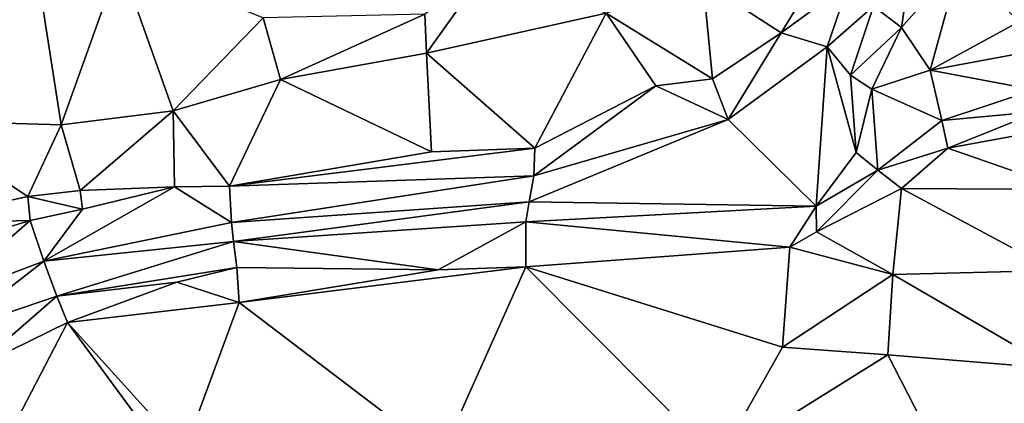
# Model space of a CAD drawing. Header units: feet. Extents: x 116535 to 120173, y 200032 to 203855.
# Tile 54 of 87: x 118314 to 118436, y 202515 to 202562. Entities that reach past the tile are written whole.
import ezdxf

# ---------------------------------------------------------------- set-up
doc = ezdxf.new("R2010")
doc.units = ezdxf.units.FT
doc.header["$MEASUREMENT"] = 0
doc.layers.add('V-TOPO-TINN-3DFC', color=3, linetype='Continuous')

msp = doc.modelspace()

# ---------------------------------------------------------------- linework, layer by layer
at = {"layer": 'V-TOPO-TINN-3DFC'}
for points in [[(118437.7498, 202562.1236, 563.4931), (118443.6882, 202575.2031, 567.8872), (118430.4722, 202569.6396, 558.6266)], [(118423.2178, 202561.3945, 558.6012), (118424.5795, 202570.67, 557.9798), (118419.7654, 202564.0365, 558.2371)], [(118430.4722, 202569.6396, 558.6266), (118424.5795, 202570.67, 557.9798), (118423.2178, 202561.3945, 558.6012)], [(118326.6357, 202569.6544, 558.8225), (118316.462534, 202568.162522, 558.886702), (118319.383346, 202549.373385, 559.047161)], [(118333.2302, 202551.1294, 558.9953), (118326.6357, 202569.6544, 558.8225), (118319.383346, 202549.373385, 559.047161)], [(118333.2302, 202551.1294, 558.9953), (118344.3522, 202562.6201, 558.5828), (118326.6357, 202569.6544, 558.8225)], [(118408.3573, 202560.7475, 558.4673), (118413.3191, 202568.8685, 559.206), (118398.7372, 202567.0189, 559.3853)], [(118408.3573, 202560.7475, 558.4673), (118416.7229, 202566.8933, 558.5047), (118413.3191, 202568.8685, 559.206)], [(118426.7852, 202556.1513, 560.7638), (118430.4722, 202569.6396, 558.6266), (118423.2178, 202561.3945, 558.6012)], [(118426.7852, 202556.1513, 560.7638), (118437.7498, 202562.1236, 563.4931), (118430.4722, 202569.6396, 558.6266)], [(118316.462534, 202568.162522, 558.886702), (118299.528351, 202565.61453, 558.37236), (118301.065653, 202549.938831, 558.86215)], [(118316.462534, 202568.162522, 558.886702), (118301.065653, 202549.938831, 558.86215), (118319.383346, 202549.373385, 559.047161)], [(118364.5392, 202558.2348, 559.735), (118371.5314, 202568.0898, 560.0844), (118364.3087, 202563.0639, 559.8225)], [(118364.5392, 202558.2348, 559.735), (118386.7147, 202563.1766, 560.2877), (118371.5314, 202568.0898, 560.0844)], [(118399.8872, 202555.063, 558.4447), (118398.7372, 202567.0189, 559.3853), (118386.7147, 202563.1766, 560.2877)], [(118408.3573, 202560.7475, 558.4673), (118398.7372, 202567.0189, 559.3853), (118399.8872, 202555.063, 558.4447)], [(118408.3573, 202560.7475, 558.4673), (118414.0625, 202559.0278, 557.7681), (118416.7229, 202566.8933, 558.5047)], [(118414.0625, 202559.0278, 557.7681), (118419.7654, 202564.0365, 558.2371), (118416.7229, 202566.8933, 558.5047)], [(118416.9156, 202555.5195, 558.7283), (118419.7654, 202564.0365, 558.2371), (118414.0625, 202559.0278, 557.7681)], [(118416.9156, 202555.5195, 558.7283), (118423.2178, 202561.3945, 558.6012), (118419.7654, 202564.0365, 558.2371)], [(118333.2302, 202551.1294, 558.9953), (118346.4758, 202554.9761, 558.8552), (118344.3522, 202562.6201, 558.5828)], [(118364.3087, 202563.0639, 559.8225), (118344.3522, 202562.6201, 558.5828), (118346.4758, 202554.9761, 558.8552)], [(118364.5392, 202558.2348, 559.735), (118364.3087, 202563.0639, 559.8225), (118346.4758, 202554.9761, 558.8552)], [(118364.5392, 202558.2348, 559.735), (118377.926258, 202546.519738, 559.256949), (118386.7147, 202563.1766, 560.2877)], [(118386.7147, 202563.1766, 560.2877), (118377.926258, 202546.519738, 559.256949), (118392.8868, 202554.1993, 558.6014)], [(118399.8872, 202555.063, 558.4447), (118386.7147, 202563.1766, 560.2877), (118392.8868, 202554.1993, 558.6014)], [(118416.9156, 202555.5195, 558.7283), (118419.5511, 202553.8062, 559.5723), (118423.2178, 202561.3945, 558.6012)], [(118419.5511, 202553.8062, 559.5723), (118426.7852, 202556.1513, 560.7638), (118423.2178, 202561.3945, 558.6012)], [(118438.9527, 202558.3902, 563.5105), (118437.7498, 202562.1236, 563.4931), (118426.7852, 202556.1513, 560.7638)], [(118408.3573, 202560.7475, 558.4673), (118399.8872, 202555.063, 558.4447), (118401.7921, 202550.0468, 557.9473)], [(118414.0625, 202559.0278, 557.7681), (118408.3573, 202560.7475, 558.4673), (118401.7921, 202550.0468, 557.9473)], [(118414.0625, 202559.0278, 557.7681), (118401.7921, 202550.0468, 557.9473), (118412.6808, 202539.3411, 558.4461)], [(118414.0625, 202559.0278, 557.7681), (118412.6808, 202539.3411, 558.4461), (118417.6083, 202545.9642, 558.6562)], [(118417.6083, 202545.9642, 558.6562), (118416.9156, 202555.5195, 558.7283), (118414.0625, 202559.0278, 557.7681)], [(118365.1617, 202546.0394, 558.6458), (118364.5392, 202558.2348, 559.735), (118346.4758, 202554.9761, 558.8552)], [(118365.1617, 202546.0394, 558.6458), (118377.926258, 202546.519738, 559.256949), (118364.5392, 202558.2348, 559.735)], [(118438.9527, 202558.3902, 563.5105), (118426.7852, 202556.1513, 560.7638), (118439.6603, 202553.7007, 563.2547)], [(118417.6083, 202545.9642, 558.6562), (118419.5511, 202553.8062, 559.5723), (118416.9156, 202555.5195, 558.7283)], [(118419.5511, 202553.8062, 559.5723), (118428.2332, 202549.9306, 560.9466), (118426.7852, 202556.1513, 560.7638)], [(118439.6603, 202553.7007, 563.2547), (118426.7852, 202556.1513, 560.7638), (118428.2332, 202549.9306, 560.9466)], [(118333.2302, 202551.1294, 558.9953), (118340.161411, 202541.797527, 558.76592), (118346.4758, 202554.9761, 558.8552)], [(118365.1617, 202546.0394, 558.6458), (118346.4758, 202554.9761, 558.8552), (118340.161411, 202541.797527, 558.76592)], [(118401.7921, 202550.0468, 557.9473), (118392.8868, 202554.1993, 558.6014), (118377.797132, 202543.073874, 558.643965)], [(118392.8868, 202554.1993, 558.6014), (118377.926258, 202546.519738, 559.256949), (118377.797132, 202543.073874, 558.643965)], [(118399.8872, 202555.063, 558.4447), (118392.8868, 202554.1993, 558.6014), (118401.7921, 202550.0468, 557.9473)], [(118417.6083, 202545.9642, 558.6562), (118420.3182, 202543.7816, 559.9843), (118419.5511, 202553.8062, 559.5723)], [(118419.5511, 202553.8062, 559.5723), (118420.3182, 202543.7816, 559.9843), (118428.2332, 202549.9306, 560.9466)], [(118439.6603, 202553.7007, 563.2547), (118428.2332, 202549.9306, 560.9466), (118440.228, 202551.026, 564.1014)], [(118333.2302, 202551.1294, 558.9953), (118319.383346, 202549.373385, 559.047161), (118321.726954, 202541.253881, 558.622762)], [(118333.3719, 202541.7172, 558.5075), (118333.2302, 202551.1294, 558.9953), (118321.726954, 202541.253881, 558.622762)], [(118333.3719, 202541.7172, 558.5075), (118340.161411, 202541.797527, 558.76592), (118333.2302, 202551.1294, 558.9953)], [(118428.2332, 202549.9306, 560.9466), (118428.9411, 202546.5117, 561.6553), (118440.228, 202551.026, 564.1014)], [(118441.5112, 202548.8198, 564.0798), (118440.228, 202551.026, 564.1014), (118428.9411, 202546.5117, 561.6553)], [(118301.065653, 202549.938831, 558.86215), (118299.99901, 202537.195882, 558.56326), (118315.251139, 202540.519342, 558.54019)], [(118301.065653, 202549.938831, 558.86215), (118315.251139, 202540.519342, 558.54019), (118319.383346, 202549.373385, 559.047161)], [(118319.383346, 202549.373385, 559.047161), (118315.251139, 202540.519342, 558.54019), (118321.726954, 202541.253881, 558.622762)], [(118412.6808, 202539.3411, 558.4461), (118401.7921, 202550.0468, 557.9473), (118377.215032, 202539.851925, 558.44028)], [(118401.7921, 202550.0468, 557.9473), (118377.797132, 202543.073874, 558.643965), (118377.215032, 202539.851925, 558.44028)], [(118428.2332, 202549.9306, 560.9466), (118420.3182, 202543.7816, 559.9843), (118428.9411, 202546.5117, 561.6553)], [(118443.6362, 202541.3771, 561.2681), (118441.5112, 202548.8198, 564.0798), (118428.9411, 202546.5117, 561.6553)], [(118340.161411, 202541.797527, 558.76592), (118377.926258, 202546.519738, 559.256949), (118365.1617, 202546.0394, 558.6458)], [(118340.161411, 202541.797527, 558.76592), (118377.797132, 202543.073874, 558.643965), (118377.926258, 202546.519738, 559.256949)], [(118412.6808, 202539.3411, 558.4461), (118420.3182, 202543.7816, 559.9843), (118417.6083, 202545.9642, 558.6562)], [(118423.2382, 202541.5047, 559.5567), (118428.9411, 202546.5117, 561.6553), (118420.3182, 202543.7816, 559.9843)], [(118443.6362, 202541.3771, 561.2681), (118428.9411, 202546.5117, 561.6553), (118423.2382, 202541.5047, 559.5567)], [(118377.797132, 202543.073874, 558.643965), (118340.161411, 202541.797527, 558.76592), (118340.414539, 202537.317529, 558.605668)], [(118340.414539, 202537.317529, 558.605668), (118377.215032, 202539.851925, 558.44028), (118377.797132, 202543.073874, 558.643965)], [(118420.3182, 202543.7816, 559.9843), (118412.6808, 202539.3411, 558.4461), (118412.711, 202536.1524, 559.554)], [(118420.3182, 202543.7816, 559.9843), (118412.711, 202536.1524, 559.554), (118423.2382, 202541.5047, 559.5567)], [(118322.018466, 202538.957797, 558.279383), (118321.726954, 202541.253881, 558.622762), (118315.251139, 202540.519342, 558.54019)], [(118317.238957, 202532.533899, 558.141795), (118340.414539, 202537.317529, 558.605668), (118333.3719, 202541.7172, 558.5075)], [(118317.238957, 202532.533899, 558.141795), (118333.3719, 202541.7172, 558.5075), (118322.018466, 202538.957797, 558.279383)], [(118333.3719, 202541.7172, 558.5075), (118321.726954, 202541.253881, 558.622762), (118322.018466, 202538.957797, 558.279383)], [(118333.3719, 202541.7172, 558.5075), (118340.414539, 202537.317529, 558.605668), (118340.161411, 202541.797527, 558.76592)], [(118422.1463, 202530.8727, 559.2872), (118423.2382, 202541.5047, 559.5567), (118412.711, 202536.1524, 559.554)], [(118442.1497, 202531.3682, 559.7866), (118423.2382, 202541.5047, 559.5567), (118422.1463, 202530.8727, 559.2872)], [(118443.6362, 202541.3771, 561.2681), (118423.2382, 202541.5047, 559.5567), (118442.1497, 202531.3682, 559.7866)], [(118315.524767, 202537.573973, 558.258413), (118315.251139, 202540.519342, 558.54019), (118299.99901, 202537.195882, 558.56326)], [(118322.018466, 202538.957797, 558.279383), (118315.251139, 202540.519342, 558.54019), (118315.524767, 202537.573973, 558.258413)], [(118377.215032, 202539.851925, 558.44028), (118340.414539, 202537.317529, 558.605668), (118340.686088, 202534.976159, 558.472896)], [(118377.215032, 202539.851925, 558.44028), (118340.686088, 202534.976159, 558.472896), (118376.795316, 202537.416604, 558.514593)], [(118412.6808, 202539.3411, 558.4461), (118377.215032, 202539.851925, 558.44028), (118376.795316, 202537.416604, 558.514593)], [(118317.238957, 202532.533899, 558.141795), (118322.018466, 202538.957797, 558.279383), (118315.524767, 202537.573973, 558.258413)], [(118412.6808, 202539.3411, 558.4461), (118376.795316, 202537.416604, 558.514593), (118409.4376, 202534.2608, 558.8225)], [(118409.4376, 202534.2608, 558.8225), (118412.711, 202536.1524, 559.554), (118412.6808, 202539.3411, 558.4461)], [(118315.524767, 202537.573973, 558.258413), (118299.99901, 202537.195882, 558.56326), (118301.371633, 202533.234394, 558.191399)], [(118304.142377, 202527.615122, 557.614425), (118315.524767, 202537.573973, 558.258413), (118301.371633, 202533.234394, 558.191399)], [(118317.238957, 202532.533899, 558.141795), (118315.524767, 202537.573973, 558.258413), (118304.142377, 202527.615122, 557.614425)], [(118317.238957, 202532.533899, 558.141795), (118340.686088, 202534.976159, 558.472896), (118340.414539, 202537.317529, 558.605668)], [(118376.795316, 202537.416604, 558.514593), (118340.686088, 202534.976159, 558.472896), (118365.9467, 202531.469, 558.6226)], [(118365.9467, 202531.469, 558.6226), (118376.792174, 202531.829055, 559.122069), (118376.795316, 202537.416604, 558.514593)], [(118409.4376, 202534.2608, 558.8225), (118376.795316, 202537.416604, 558.514593), (118376.792174, 202531.829055, 559.122069)], [(118422.1463, 202530.8727, 559.2872), (118412.711, 202536.1524, 559.554), (118409.4376, 202534.2608, 558.8225)], [(118318.823596, 202528.224064, 558.28381), (118340.686088, 202534.976159, 558.472896), (118317.238957, 202532.533899, 558.141795)], [(118318.823596, 202528.224064, 558.28381), (118341.102518, 202531.777127, 558.51421), (118340.686088, 202534.976159, 558.472896)], [(118365.9467, 202531.469, 558.6226), (118340.686088, 202534.976159, 558.472896), (118341.102518, 202531.777127, 558.51421)], [(118409.4376, 202534.2608, 558.8225), (118376.792174, 202531.829055, 559.122069), (118408.5193, 202521.9075, 560.0639)], [(118422.1463, 202530.8727, 559.2872), (118409.4376, 202534.2608, 558.8225), (118408.5193, 202521.9075, 560.0639)], [(118317.238957, 202532.533899, 558.141795), (118304.142377, 202527.615122, 557.614425), (118306.070193, 202523.898103, 558.0166)], [(118318.823596, 202528.224064, 558.28381), (118317.238957, 202532.533899, 558.141795), (118306.070193, 202523.898103, 558.0166)], [(118318.823596, 202528.224064, 558.28381), (118333.6633, 202529.9294, 558.6212), (118341.102518, 202531.777127, 558.51421)], [(118333.6633, 202529.9294, 558.6212), (118341.37336, 202527.426276, 559.03044), (118341.102518, 202531.777127, 558.51421)], [(118365.9467, 202531.469, 558.6226), (118341.102518, 202531.777127, 558.51421), (118341.37336, 202527.426276, 559.03044)], [(118341.37336, 202527.426276, 559.03044), (118366.3522, 202508.4633, 559.1904), (118376.792174, 202531.829055, 559.122069)], [(118341.37336, 202527.426276, 559.03044), (118376.792174, 202531.829055, 559.122069), (118365.9467, 202531.469, 558.6226)], [(118376.792174, 202531.829055, 559.122069), (118366.3522, 202508.4633, 559.1904), (118400.6168, 202507.9139, 559.8727)], [(118376.792174, 202531.829055, 559.122069), (118400.6168, 202507.9139, 559.8727), (118408.5193, 202521.9075, 560.0639)], [(118442.1497, 202531.3682, 559.7866), (118422.1463, 202530.8727, 559.2872), (118442.1359, 202519.2626, 560.5328)], [(118333.6633, 202529.9294, 558.6212), (118318.823596, 202528.224064, 558.28381), (118320.172824, 202524.948866, 558.76829)], [(118341.37336, 202527.426276, 559.03044), (118333.6633, 202529.9294, 558.6212), (118320.172824, 202524.948866, 558.76829)], [(118422.1463, 202530.8727, 559.2872), (118408.5193, 202521.9075, 560.0639), (118421.5513, 202520.9686, 560.3801)], [(118422.1463, 202530.8727, 559.2872), (118421.5513, 202520.9686, 560.3801), (118442.1359, 202519.2626, 560.5328)], [(118318.823596, 202528.224064, 558.28381), (118306.070193, 202523.898103, 558.0166), (118308.554656, 202519.280463, 558.5521)], [(118320.172824, 202524.948866, 558.76829), (118318.823596, 202528.224064, 558.28381), (118308.554656, 202519.280463, 558.5521)], [(118341.37336, 202527.426276, 559.03044), (118320.172824, 202524.948866, 558.76829), (118334.5623, 202509.0366, 558.7165)], [(118366.3522, 202508.4633, 559.1904), (118341.37336, 202527.426276, 559.03044), (118334.5623, 202509.0366, 558.7165)], [(118320.172824, 202524.948866, 558.76829), (118308.554656, 202519.280463, 558.5521), (118312.353621, 202509.985679, 558.317382)], [(118320.172824, 202524.948866, 558.76829), (118312.353621, 202509.985679, 558.317382), (118332.829306, 202507.694485, 558.823946)], [(118334.5623, 202509.0366, 558.7165), (118320.172824, 202524.948866, 558.76829), (118332.829306, 202507.694485, 558.823946)], [(118421.5513, 202520.9686, 560.3801), (118408.5193, 202521.9075, 560.0639), (118400.6168, 202507.9139, 559.8727)], [(118421.5513, 202520.9686, 560.3801), (118400.6168, 202507.9139, 559.8727), (118433.8804, 202496.8717, 559.5939)], [(118442.1359, 202519.2626, 560.5328), (118421.5513, 202520.9686, 560.3801), (118433.8804, 202496.8717, 559.5939)], [(118471.447, 202499.4916, 560.4495), (118442.1359, 202519.2626, 560.5328), (118433.8804, 202496.8717, 559.5939)]]:
    msp.add_3dface(points, dxfattribs=at)

doc.saveas('drawing.dxf')
